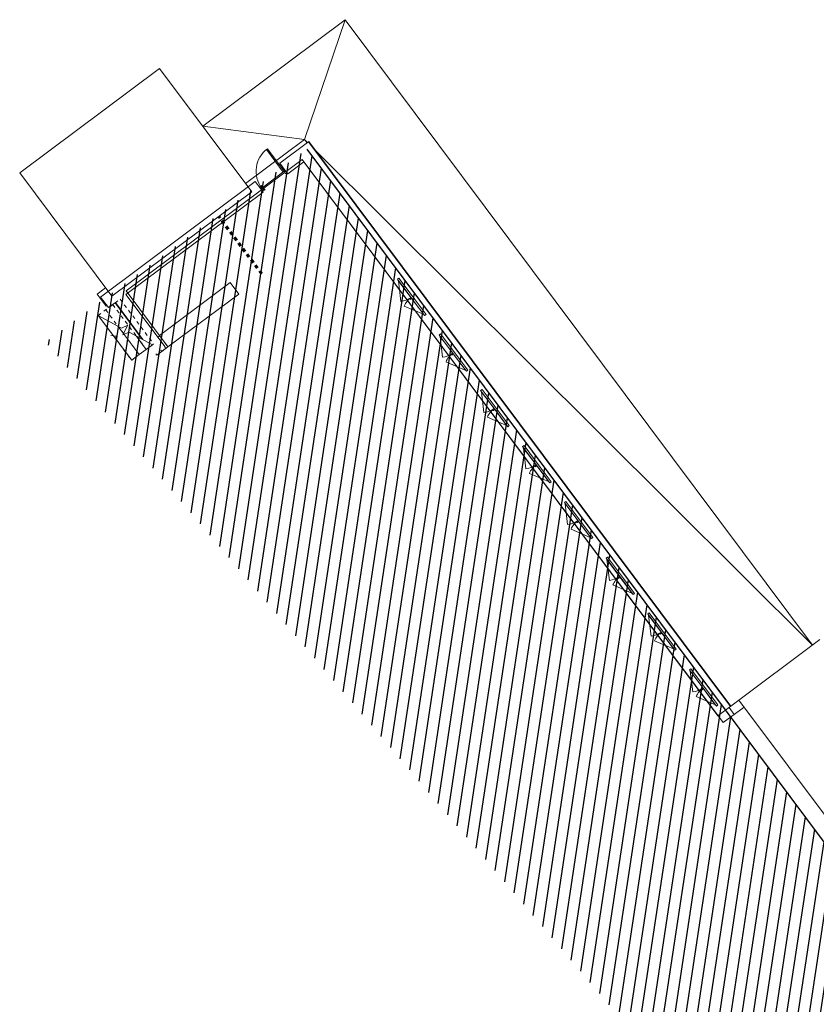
# Model space of a CAD drawing. Header units: metres. Extents: x 1575818 to 1575995, y 2263001 to 2263183.
# Tile 33 of 67: x 1575818 to 1575841, y 2263071 to 2263099. Entities that reach past the tile are written whole.
import ezdxf

# ---------------------------------------------------------------- set-up
doc = ezdxf.new("R2010")
doc.units = ezdxf.units.M
doc.linetypes.add('Tiret', pattern=[0.0025, 0.00125, -0.00125])
doc.layers.add('_REVIT', color=7, linetype='CONTINUOUS', true_color=0x0064c8)
for name, color, linetype, lineweight in [('CC43_A-AREA', 32, 'Tiret', 70), ('CC43_A-DETL-MBND', 5, 'CONTINUOUS', 9), ('CC43_A-DOOR', 31, 'CONTINUOUS', 13), ('CC43_A-FLOR', 192, 'CONTINUOUS', 13), ('CC43_A-GENM', 13, 'CONTINUOUS', 9), ('CC43_A-GLAZ', 151, 'CONTINUOUS', 13), ('CC43_A-WALL', 113, 'CONTINUOUS', 13), ('CC43_S-STRS', 31, 'CONTINUOUS', 9), ('CC43_S-STRS-ANNO', 31, 'CONTINUOUS', 9), ('CC43_S-STRS-MBND', 31, 'Tiret', 9)]:
    doc.layers.add(name, color=color, linetype=linetype, lineweight=lineweight)
doc.layers.add('D_BATI', color=1, linetype='CONTINUOUS')
doc.layers.add('H_BATI', color=30, linetype='CONTINUOUS')

# ---------------------------------------------------------------- blocks, each defined once
blk = doc.blocks.new('REVIT')
at = {"layer": 'CC43_A-DOOR'}
for points in [[(1575824.897, 2263094.559), (1575824.896, 2263094.56), (1575824.892, 2263094.557), (1575824.892, 2263094.552), (1575824.901, 2263094.54), (1575824.907, 2263094.545), (1575824.898, 2263094.557)], [(1575824.895, 2263094.547), (1575824.895, 2263094.547), (1575824.895, 2263094.547)], [(1575824.915, 2263094.55), (1575824.905, 2263094.562), (1575824.9, 2263094.563), (1575824.896, 2263094.56), (1575824.907, 2263094.545), (1575824.914, 2263094.55)], [(1575824.907, 2263094.545), (1575824.9, 2263094.539), (1575824.92, 2263094.512), (1575824.928, 2263094.517)], [(1575824.935, 2263094.523), (1575824.915, 2263094.55), (1575824.907, 2263094.545), (1575824.928, 2263094.517), (1575824.935, 2263094.523)], [(1575824.941, 2263094.525), (1575824.917, 2263094.507), (1575824.92, 2263094.503), (1575824.944, 2263094.521)], [(1575824.928, 2263094.517), (1575824.927, 2263094.514), (1575824.931, 2263094.517)], [(1575824.968, 2263094.489), (1575824.965, 2263094.493), (1575824.941, 2263094.475), (1575824.944, 2263094.471), (1575824.966, 2263094.487)], [(1575824.957, 2263094.478), (1575824.95, 2263094.472), (1575824.97, 2263094.445), (1575824.978, 2263094.451)], [(1575824.957, 2263094.479), (1575824.958, 2263094.481), (1575824.954, 2263094.478)], [(1575824.985, 2263094.456), (1575824.964, 2263094.484), (1575824.957, 2263094.478), (1575824.978, 2263094.451), (1575824.985, 2263094.456)], [(1575824.978, 2263094.451), (1575824.97, 2263094.445), (1575824.98, 2263094.434), (1575824.985, 2263094.433), (1575824.989, 2263094.436), (1575824.98, 2263094.448)], [(1575824.985, 2263094.456), (1575824.978, 2263094.451), (1575824.989, 2263094.436), (1575824.993, 2263094.439), (1575824.993, 2263094.443), (1575824.988, 2263094.452)], [(1575824.99, 2263094.449), (1575824.99, 2263094.449), (1575824.99, 2263094.449)]]:
    blk.add_hatch(color=253, dxfattribs=at).paths.add_polyline_path(points)
at = {"layer": 'CC43_A-GLAZ', "lineweight": 9}
for points in [[(1575829.156, 2263091.316), (1575829.148, 2263091.31), (1575829.16, 2263091.294), (1575829.168, 2263091.3)], [(1575829.168, 2263091.3), (1575829.174, 2263091.305), (1575829.162, 2263091.321), (1575829.156, 2263091.316)], [(1575829.192, 2263091.331), (1575829.186, 2263091.339), (1575829.163, 2263091.321), (1575829.174, 2263091.305), (1575829.198, 2263091.323), (1575829.194, 2263091.329)], [(1575829.201, 2263091.319), (1575829.205, 2263091.322), (1575829.187, 2263091.346), (1575829.183, 2263091.343)], [(1575830.352, 2263089.715), (1575830.344, 2263089.709), (1575830.356, 2263089.693), (1575830.364, 2263089.699)], [(1575830.364, 2263089.699), (1575830.371, 2263089.703), (1575830.359, 2263089.719), (1575830.352, 2263089.715)], [(1575830.385, 2263089.735), (1575830.383, 2263089.737), (1575830.359, 2263089.719), (1575830.371, 2263089.703), (1575830.395, 2263089.722), (1575830.386, 2263089.733)], [(1575830.398, 2263089.717), (1575830.402, 2263089.72), (1575830.384, 2263089.744), (1575830.38, 2263089.741)], [(1575831.54, 2263088.125), (1575831.532, 2263088.119), (1575831.544, 2263088.103), (1575831.552, 2263088.109)], [(1575831.552, 2263088.109), (1575831.558, 2263088.114), (1575831.546, 2263088.13), (1575831.54, 2263088.125)], [(1575831.572, 2263088.145), (1575831.57, 2263088.148), (1575831.547, 2263088.129), (1575831.558, 2263088.114), (1575831.582, 2263088.132), (1575831.573, 2263088.144)], [(1575831.585, 2263088.128), (1575831.589, 2263088.131), (1575831.571, 2263088.155), (1575831.567, 2263088.152)], [(1575832.745, 2263086.511), (1575832.737, 2263086.505), (1575832.749, 2263086.489), (1575832.757, 2263086.495)], [(1575832.757, 2263086.495), (1575832.764, 2263086.5), (1575832.752, 2263086.516), (1575832.745, 2263086.511)], [(1575832.778, 2263086.532), (1575832.776, 2263086.534), (1575832.752, 2263086.516), (1575832.764, 2263086.5), (1575832.788, 2263086.518), (1575832.779, 2263086.53)], [(1575832.791, 2263086.514), (1575832.795, 2263086.517), (1575832.777, 2263086.541), (1575832.773, 2263086.538)], [(1575833.942, 2263084.91), (1575833.934, 2263084.904), (1575833.946, 2263084.888), (1575833.954, 2263084.894)], [(1575833.954, 2263084.894), (1575833.96, 2263084.899), (1575833.948, 2263084.915), (1575833.942, 2263084.91)], [(1575833.974, 2263084.93), (1575833.972, 2263084.933), (1575833.949, 2263084.914), (1575833.96, 2263084.899), (1575833.984, 2263084.917), (1575833.975, 2263084.929)], [(1575833.987, 2263084.913), (1575833.991, 2263084.916), (1575833.973, 2263084.94), (1575833.969, 2263084.937)], [(1575835.139, 2263083.308), (1575835.131, 2263083.302), (1575835.143, 2263083.286), (1575835.151, 2263083.292)], [(1575835.151, 2263083.292), (1575835.157, 2263083.297), (1575835.145, 2263083.313), (1575835.139, 2263083.308)], [(1575835.171, 2263083.329), (1575835.169, 2263083.331), (1575835.145, 2263083.313), (1575835.157, 2263083.297), (1575835.181, 2263083.315), (1575835.172, 2263083.327)], [(1575835.184, 2263083.311), (1575835.188, 2263083.314), (1575835.17, 2263083.338), (1575835.166, 2263083.335)], [(1575836.335, 2263081.707), (1575836.327, 2263081.701), (1575836.339, 2263081.685), (1575836.347, 2263081.691)], [(1575836.347, 2263081.691), (1575836.353, 2263081.695), (1575836.341, 2263081.711), (1575836.335, 2263081.707)], [(1575836.367, 2263081.727), (1575836.366, 2263081.729), (1575836.342, 2263081.711), (1575836.353, 2263081.695), (1575836.377, 2263081.714), (1575836.369, 2263081.725)], [(1575836.38, 2263081.709), (1575836.384, 2263081.712), (1575836.367, 2263081.736), (1575836.363, 2263081.733)], [(1575837.532, 2263080.105), (1575837.524, 2263080.099), (1575837.536, 2263080.083), (1575837.544, 2263080.089)], [(1575837.544, 2263080.089), (1575837.55, 2263080.094), (1575837.538, 2263080.11), (1575837.532, 2263080.105)], [(1575837.564, 2263080.125), (1575837.562, 2263080.128), (1575837.538, 2263080.109), (1575837.55, 2263080.094), (1575837.574, 2263080.112), (1575837.565, 2263080.124)], [(1575837.577, 2263080.108), (1575837.581, 2263080.111), (1575837.563, 2263080.135), (1575837.559, 2263080.132)]]:
    blk.add_hatch(color=253, dxfattribs=at).paths.add_polyline_path(points)
at = {"layer": 'CC43_A-AREA', "color": 253}
blk.add_line((1575824.902, 2263092.027), (1575823.678, 2263093.666), dxfattribs=at)
at = {"layer": 'CC43_A-DETL-MBND', "color": 253}
for p, q in [((1575824.437, 2263094.624), (1575826.131, 2263095.889)), ((1575826.205, 2263095.791), (1575826.131, 2263095.889)), ((1575820.181, 2263091.444), (1575820.422, 2263091.625)), ((1575820.181, 2263091.444), (1575820.438, 2263091.1)), ((1575820.46, 2263091.116), (1575820.438, 2263091.1)), ((1575821.918, 2263090.209), (1575821.972, 2263090.249)), ((1575821.891, 2263089.69), (1575822.211, 2263089.929)), ((1575822.211, 2263089.929), (1575822.035, 2263089.797)), ((1575822.119, 2263089.923), (1575822.149, 2263089.883)), ((1575821.891, 2263089.69), (1575821.861, 2263089.73)), ((1575822.035, 2263089.797), (1575822.005, 2263089.838)), ((1575838.315, 2263079.581), (1575838.464, 2263079.381)), ((1575838.464, 2263079.382), (1575838.146, 2263079.145))]:
    blk.add_line(p, q, dxfattribs=at)
at = {"layer": 'CC43_A-DOOR', "color": 253, "lineweight": 9}
for p, q in [((1575825.521, 2263094.951), (1575825.036, 2263095.6)), ((1575825.549, 2263094.972), (1575825.064, 2263095.621)), ((1575825.549, 2263094.972), (1575825.577, 2263094.993)), ((1575825.57, 2263094.944), (1575825.549, 2263094.972)), ((1575825.577, 2263094.993), (1575825.623, 2263094.931)), ((1575825.562, 2263094.938), (1575825.57, 2263094.944)), ((1575825.587, 2263094.904), (1575825.562, 2263094.938)), ((1575825.623, 2263094.931), (1575825.587, 2263094.904)), ((1575824.872, 2263094.467), (1575824.9, 2263094.488)), ((1575824.919, 2263094.404), (1575824.872, 2263094.467)), ((1575824.9, 2263094.488), (1575824.921, 2263094.46)), ((1575824.955, 2263094.431), (1575824.919, 2263094.404)), ((1575824.921, 2263094.46), (1575824.929, 2263094.466)), ((1575824.929, 2263094.466), (1575824.955, 2263094.431))]:
    blk.add_line(p, q, dxfattribs=at)
at = {"layer": 'CC43_A-DOOR', "color": 253}
for p, q in [((1575824.9, 2263094.488), (1575825.549, 2263094.972)), ((1575825.549, 2263094.972), (1575825.57, 2263094.944)), ((1575825.57, 2263094.944), (1575824.921, 2263094.46)), ((1575824.921, 2263094.46), (1575824.9, 2263094.488))]:
    blk.add_line(p, q, dxfattribs=at)
blk.add_ellipse((1575825.549, 2263094.972), major_axis=(0.573, 0.573), ratio=1, start_param=1.427039, end_param=2.997835, dxfattribs=at)
at = {"layer": 'CC43_A-FLOR', "color": 253}
for p, q in [((1575823.207, 2263096.269), (1575827.298, 2263099.326)), ((1575826.126, 2263095.886), (1575827.298, 2263099.326)), ((1575827.298, 2263099.326), (1575840.712, 2263081.372)), ((1575821.969, 2263097.926), (1575817.955, 2263094.927)), ((1575824.614, 2263094.386), (1575821.969, 2263097.926)), ((1575826.126, 2263095.886), (1575823.207, 2263096.269)), ((1575826.215, 2263095.798), (1575826.154, 2263095.859)), ((1575840.712, 2263081.372), (1575826.443, 2263095.571)), ((1575826.066, 2263095.315), (1575825.598, 2263094.965)), ((1575838.147, 2263079.144), (1575826.066, 2263095.315)), ((1575817.955, 2263094.927), (1575820.6, 2263091.387)), ((1575824.893, 2263094.439), (1575821.01, 2263091.538)), ((1575820.6, 2263091.387), (1575824.614, 2263094.386)), ((1575821.01, 2263091.538), (1575822.214, 2263089.925)), ((1575821.471, 2263090.155), (1575820.692, 2263091.198)), ((1575838.362, 2263079.617), (1575840.923, 2263081.529)), ((1575848.291, 2263066.814), (1575838.596, 2263079.791)), ((1575838.746, 2263079.591), (1575838.147, 2263079.144))]:
    blk.add_line(p, q, dxfattribs=at)
at = {"layer": 'CC43_A-GENM', "color": 253}
for p, q in [((1575824.893, 2263094.548), (1575824.893, 2263094.548)), ((1575824.893, 2263094.548), (1575824.893, 2263094.547)), ((1575824.893, 2263094.547), (1575824.893, 2263094.547)), ((1575824.893, 2263094.547), (1575824.894, 2263094.547)), ((1575824.894, 2263094.547), (1575824.894, 2263094.547)), ((1575824.894, 2263094.547), (1575824.894, 2263094.547)), ((1575824.894, 2263094.547), (1575824.894, 2263094.547)), ((1575824.894, 2263094.547), (1575824.894, 2263094.547)), ((1575824.894, 2263094.547), (1575824.894, 2263094.547)), ((1575824.894, 2263094.547), (1575824.894, 2263094.547)), ((1575824.894, 2263094.547), (1575824.894, 2263094.547)), ((1575824.894, 2263094.547), (1575824.894, 2263094.547)), ((1575824.894, 2263094.547), (1575824.894, 2263094.546)), ((1575824.894, 2263094.546), (1575824.894, 2263094.546)), ((1575824.894, 2263094.546), (1575824.895, 2263094.546)), ((1575824.895, 2263094.546), (1575824.895, 2263094.546)), ((1575824.895, 2263094.546), (1575824.895, 2263094.546)), ((1575824.895, 2263094.546), (1575824.895, 2263094.545)), ((1575824.895, 2263094.545), (1575824.895, 2263094.545)), ((1575824.895, 2263094.545), (1575824.895, 2263094.545)), ((1575824.895, 2263094.545), (1575824.896, 2263094.545)), ((1575824.896, 2263094.545), (1575824.896, 2263094.544)), ((1575824.896, 2263094.544), (1575824.896, 2263094.544)), ((1575824.896, 2263094.544), (1575824.896, 2263094.544)), ((1575824.896, 2263094.544), (1575824.896, 2263094.544)), ((1575824.896, 2263094.544), (1575824.897, 2263094.543)), ((1575824.897, 2263094.543), (1575824.897, 2263094.543)), ((1575824.897, 2263094.543), (1575824.897, 2263094.543)), ((1575824.897, 2263094.543), (1575824.897, 2263094.542)), ((1575824.897, 2263094.542), (1575824.897, 2263094.542)), ((1575824.897, 2263094.542), (1575824.898, 2263094.542)), ((1575824.898, 2263094.542), (1575824.898, 2263094.541)), ((1575824.898, 2263094.541), (1575824.898, 2263094.541)), ((1575824.898, 2263094.541), (1575824.898, 2263094.541)), ((1575824.898, 2263094.541), (1575824.899, 2263094.541)), ((1575824.899, 2263094.541), (1575824.899, 2263094.54)), ((1575824.899, 2263094.54), (1575824.899, 2263094.54)), ((1575824.899, 2263094.54), (1575824.899, 2263094.539)), ((1575824.899, 2263094.539), (1575824.9, 2263094.539)), ((1575824.9, 2263094.539), (1575824.92, 2263094.512)), ((1575824.9, 2263094.539), (1575824.9, 2263094.539)), ((1575824.909, 2263094.558), (1575824.909, 2263094.559)), ((1575824.909, 2263094.559), (1575824.909, 2263094.559)), ((1575824.909, 2263094.559), (1575824.909, 2263094.559)), ((1575824.909, 2263094.559), (1575824.909, 2263094.559)), ((1575824.909, 2263094.559), (1575824.909, 2263094.559)), ((1575824.909, 2263094.559), (1575824.909, 2263094.559)), ((1575824.909, 2263094.559), (1575824.909, 2263094.559)), ((1575824.909, 2263094.559), (1575824.909, 2263094.559)), ((1575824.91, 2263094.558), (1575824.909, 2263094.558)), ((1575824.909, 2263094.558), (1575824.909, 2263094.558)), ((1575824.909, 2263094.558), (1575824.909, 2263094.558)), ((1575824.909, 2263094.558), (1575824.909, 2263094.558)), ((1575824.909, 2263094.558), (1575824.909, 2263094.558)), ((1575824.91, 2263094.557), (1575824.91, 2263094.558)), ((1575824.91, 2263094.558), (1575824.91, 2263094.558)), ((1575824.91, 2263094.556), (1575824.91, 2263094.557)), ((1575824.91, 2263094.557), (1575824.91, 2263094.557)), ((1575824.91, 2263094.557), (1575824.91, 2263094.557)), ((1575824.91, 2263094.557), (1575824.91, 2263094.557)), ((1575824.911, 2263094.556), (1575824.91, 2263094.556)), ((1575824.911, 2263094.555), (1575824.911, 2263094.556)), ((1575824.911, 2263094.556), (1575824.911, 2263094.556)), ((1575824.911, 2263094.556), (1575824.911, 2263094.556)), ((1575824.912, 2263094.555), (1575824.911, 2263094.555)), ((1575824.911, 2263094.555), (1575824.911, 2263094.555)), ((1575824.912, 2263094.554), (1575824.912, 2263094.555)), ((1575824.912, 2263094.555), (1575824.912, 2263094.555)), ((1575824.913, 2263094.554), (1575824.912, 2263094.554)), ((1575824.912, 2263094.554), (1575824.912, 2263094.554)), ((1575824.913, 2263094.553), (1575824.913, 2263094.554)), ((1575824.913, 2263094.552), (1575824.913, 2263094.553)), ((1575824.913, 2263094.553), (1575824.913, 2263094.553)), ((1575824.913, 2263094.553), (1575824.913, 2263094.553)), ((1575824.914, 2263094.552), (1575824.913, 2263094.552)), ((1575824.914, 2263094.551), (1575824.914, 2263094.552)), ((1575824.914, 2263094.552), (1575824.914, 2263094.552)), ((1575824.915, 2263094.551), (1575824.914, 2263094.551)), ((1575824.914, 2263094.551), (1575824.914, 2263094.551)), ((1575824.915, 2263094.55), (1575824.915, 2263094.551)), ((1575824.935, 2263094.523), (1575824.915, 2263094.55)), ((1575824.92, 2263094.503), (1575824.917, 2263094.507)), ((1575824.92, 2263094.512), (1575824.928, 2263094.517)), ((1575824.928, 2263094.517), (1575824.935, 2263094.523)), ((1575824.941, 2263094.525), (1575824.944, 2263094.521)), ((1575824.944, 2263094.471), (1575824.941, 2263094.475)), ((1575824.957, 2263094.478), (1575824.95, 2263094.472)), ((1575824.95, 2263094.472), (1575824.97, 2263094.445)), ((1575824.965, 2263094.484), (1575824.957, 2263094.478)), ((1575824.965, 2263094.493), (1575824.968, 2263094.489)), ((1575824.985, 2263094.456), (1575824.965, 2263094.484)), ((1575824.97, 2263094.445), (1575824.97, 2263094.445)), ((1575824.97, 2263094.445), (1575824.97, 2263094.444)), ((1575824.97, 2263094.444), (1575824.971, 2263094.444)), ((1575824.971, 2263094.444), (1575824.971, 2263094.444)), ((1575824.971, 2263094.444), (1575824.971, 2263094.443)), ((1575824.971, 2263094.443), (1575824.971, 2263094.443)), ((1575824.971, 2263094.443), (1575824.972, 2263094.443)), ((1575824.972, 2263094.443), (1575824.972, 2263094.442)), ((1575824.972, 2263094.442), (1575824.972, 2263094.442)), ((1575824.972, 2263094.442), (1575824.972, 2263094.442)), ((1575824.972, 2263094.442), (1575824.973, 2263094.441)), ((1575824.973, 2263094.441), (1575824.973, 2263094.441)), ((1575824.973, 2263094.441), (1575824.973, 2263094.441)), ((1575824.973, 2263094.441), (1575824.973, 2263094.441)), ((1575824.973, 2263094.441), (1575824.974, 2263094.44)), ((1575824.974, 2263094.44), (1575824.974, 2263094.44)), ((1575824.974, 2263094.44), (1575824.974, 2263094.44)), ((1575824.974, 2263094.44), (1575824.974, 2263094.439)), ((1575824.974, 2263094.439), (1575824.974, 2263094.439)), ((1575824.974, 2263094.439), (1575824.975, 2263094.439)), ((1575824.975, 2263094.439), (1575824.975, 2263094.439)), ((1575824.975, 2263094.439), (1575824.975, 2263094.439)), ((1575824.975, 2263094.439), (1575824.975, 2263094.438)), ((1575824.975, 2263094.438), (1575824.975, 2263094.438)), ((1575824.975, 2263094.438), (1575824.975, 2263094.438)), ((1575824.975, 2263094.438), (1575824.975, 2263094.438)), ((1575824.975, 2263094.438), (1575824.976, 2263094.438)), ((1575824.976, 2263094.438), (1575824.976, 2263094.437)), ((1575824.976, 2263094.437), (1575824.976, 2263094.437)), ((1575824.976, 2263094.437), (1575824.976, 2263094.437)), ((1575824.976, 2263094.437), (1575824.976, 2263094.437)), ((1575824.976, 2263094.437), (1575824.976, 2263094.437)), ((1575824.976, 2263094.437), (1575824.976, 2263094.437)), ((1575824.976, 2263094.437), (1575824.976, 2263094.437)), ((1575824.976, 2263094.437), (1575824.976, 2263094.437)), ((1575824.976, 2263094.437), (1575824.976, 2263094.437)), ((1575824.976, 2263094.437), (1575824.976, 2263094.437)), ((1575824.976, 2263094.437), (1575824.976, 2263094.437)), ((1575824.976, 2263094.437), (1575824.976, 2263094.437)), ((1575824.986, 2263094.456), (1575824.985, 2263094.456)), ((1575824.985, 2263094.456), (1575824.985, 2263094.456)), ((1575824.986, 2263094.455), (1575824.986, 2263094.456)), ((1575824.986, 2263094.456), (1575824.986, 2263094.456)), ((1575824.987, 2263094.455), (1575824.986, 2263094.455)), ((1575824.986, 2263094.455), (1575824.986, 2263094.455)), ((1575824.987, 2263094.454), (1575824.987, 2263094.455)), ((1575824.987, 2263094.453), (1575824.987, 2263094.454)), ((1575824.987, 2263094.454), (1575824.987, 2263094.454)), ((1575824.987, 2263094.454), (1575824.987, 2263094.454)), ((1575824.988, 2263094.453), (1575824.987, 2263094.453)), ((1575824.988, 2263094.452), (1575824.988, 2263094.453)), ((1575824.988, 2263094.453), (1575824.988, 2263094.453)), ((1575824.989, 2263094.452), (1575824.988, 2263094.452)), ((1575824.988, 2263094.452), (1575824.988, 2263094.452)), ((1575824.989, 2263094.451), (1575824.989, 2263094.452)), ((1575824.989, 2263094.452), (1575824.989, 2263094.452)), ((1575824.99, 2263094.451), (1575824.989, 2263094.451)), ((1575824.989, 2263094.451), (1575824.989, 2263094.451)), ((1575824.989, 2263094.451), (1575824.989, 2263094.451)), ((1575824.99, 2263094.45), (1575824.99, 2263094.451)), ((1575824.99, 2263094.449), (1575824.99, 2263094.45)), ((1575824.99, 2263094.45), (1575824.99, 2263094.45)), ((1575824.99, 2263094.45), (1575824.99, 2263094.45)), ((1575824.99, 2263094.45), (1575824.99, 2263094.45)), ((1575824.991, 2263094.449), (1575824.99, 2263094.449)), ((1575824.991, 2263094.448), (1575824.991, 2263094.449)), ((1575824.991, 2263094.449), (1575824.991, 2263094.449)), ((1575824.991, 2263094.449), (1575824.991, 2263094.449)), ((1575824.991, 2263094.449), (1575824.991, 2263094.449)), ((1575824.991, 2263094.449), (1575824.991, 2263094.449)), ((1575824.991, 2263094.449), (1575824.991, 2263094.449)), ((1575824.992, 2263094.448), (1575824.991, 2263094.448)), ((1575824.991, 2263094.448), (1575824.991, 2263094.448)), ((1575824.991, 2263094.448), (1575824.991, 2263094.448)), ((1575824.991, 2263094.448), (1575824.991, 2263094.448)), ((1575824.991, 2263094.448), (1575824.991, 2263094.448)), ((1575824.991, 2263094.448), (1575824.991, 2263094.448)), ((1575824.992, 2263094.448), (1575824.992, 2263094.448)), ((1575824.992, 2263094.448), (1575824.992, 2263094.448))]:
    blk.add_line(p, q, dxfattribs=at)
for centre, major_axis, start_param, end_param in [((1575824.901, 2263094.553), (0.00671, 0.00671), 6.139428, 9.28102), ((1575824.984, 2263094.442), (-0.00671, 0.00671), 1.427039, 4.568631)]:
    blk.add_ellipse(centre, major_axis=major_axis, ratio=1, start_param=start_param, end_param=end_param, dxfattribs=at)
for points, knots in [([(1575824.917, 2263094.51), (1575824.917, 2263094.509), (1575824.917, 2263094.509), (1575824.917, 2263094.508), (1575824.917, 2263094.508), (1575824.917, 2263094.507), (1575824.917, 2263094.507)], [-1, -1, -1, -1, -0.785714, -0.571429, -0.285714, 0, 0, 0, 0]), ([(1575824.917, 2263094.51), (1575824.917, 2263094.509), (1575824.917, 2263094.509), (1575824.917, 2263094.509), (1575824.917, 2263094.508), (1575824.917, 2263094.507), (1575824.917, 2263094.507), (1575824.917, 2263094.507)], [0, 0, 0, 0, 0.142857, 0.285714, 0.571429, 0.785714, 1, 1, 1, 1]), ([(1575824.941, 2263094.525), (1575824.941, 2263094.525), (1575824.941, 2263094.525), (1575824.94, 2263094.525), (1575824.939, 2263094.526), (1575824.939, 2263094.526), (1575824.939, 2263094.525), (1575824.938, 2263094.525), (1575824.938, 2263094.525)], [-1, -1, -1, -1, -0.857143, -0.571429, -0.428571, -0.285714, -0.142857, 0, 0, 0, 0]), ([(1575824.938, 2263094.525), (1575824.938, 2263094.525), (1575824.939, 2263094.525), (1575824.94, 2263094.526), (1575824.94, 2263094.525), (1575824.941, 2263094.525), (1575824.941, 2263094.525)], [-1, -1, -1, -1, -0.785714, -0.571429, -0.285714, 0, 0, 0, 0]), ([(1575824.944, 2263094.471), (1575824.944, 2263094.471), (1575824.944, 2263094.47), (1575824.945, 2263094.47), (1575824.945, 2263094.47), (1575824.946, 2263094.47), (1575824.946, 2263094.47), (1575824.947, 2263094.47), (1575824.947, 2263094.47)], [-1, -1, -1, -1, -0.857143, -0.571429, -0.428571, -0.285714, -0.142857, 0, 0, 0, 0]), ([(1575824.947, 2263094.47), (1575824.947, 2263094.47), (1575824.946, 2263094.47), (1575824.945, 2263094.47), (1575824.945, 2263094.47), (1575824.944, 2263094.471), (1575824.944, 2263094.471)], [-1, -1, -1, -1, -0.785714, -0.571429, -0.285714, 0, 0, 0, 0]), ([(1575824.968, 2263094.486), (1575824.968, 2263094.486), (1575824.968, 2263094.486), (1575824.968, 2263094.487), (1575824.968, 2263094.488), (1575824.968, 2263094.488), (1575824.968, 2263094.489)], [-1, -1, -1, -1, -0.785714, -0.571429, -0.285714, 0, 0, 0, 0]), ([(1575824.968, 2263094.486), (1575824.968, 2263094.486), (1575824.968, 2263094.486), (1575824.968, 2263094.487), (1575824.968, 2263094.487), (1575824.968, 2263094.488), (1575824.968, 2263094.489), (1575824.968, 2263094.489)], [0, 0, 0, 0, 0.142857, 0.285714, 0.571429, 0.785714, 1, 1, 1, 1])]:
    blk.add_open_spline(points, degree=3, knots=knots, dxfattribs=at)
at = {"layer": 'CC43_A-GLAZ', "color": 253, "lineweight": 9}
for p, q in [((1575828.799, 2263091.873), (1575828.839, 2263091.903)), ((1575829.26, 2263091.257), (1575828.799, 2263091.873)), ((1575828.839, 2263091.903), (1575829.3, 2263091.287)), ((1575828.819, 2263091.838), (1575828.823, 2263091.841)), ((1575829.184, 2263091.35), (1575828.819, 2263091.838)), ((1575829.188, 2263091.353), (1575829.184, 2263091.35)), ((1575829.184, 2263091.35), (1575829.188, 2263091.353)), ((1575829.549, 2263090.861), (1575829.184, 2263091.35)), ((1575829.577, 2263090.832), (1575829.26, 2263091.257)), ((1575829.3, 2263091.287), (1575829.617, 2263090.862)), ((1575829.553, 2263090.864), (1575829.549, 2263090.861)), ((1575829.617, 2263090.862), (1575829.577, 2263090.832)), ((1575829.996, 2263090.272), (1575830.036, 2263090.302)), ((1575830.457, 2263089.655), (1575829.996, 2263090.272)), ((1575830.016, 2263090.237), (1575830.02, 2263090.24)), ((1575830.381, 2263089.748), (1575830.016, 2263090.237)), ((1575830.036, 2263090.302), (1575830.497, 2263089.685)), ((1575830.385, 2263089.751), (1575830.381, 2263089.748)), ((1575830.381, 2263089.748), (1575830.385, 2263089.751)), ((1575830.746, 2263089.26), (1575830.381, 2263089.748)), ((1575830.774, 2263089.231), (1575830.457, 2263089.655)), ((1575830.497, 2263089.685), (1575830.814, 2263089.261)), ((1575830.75, 2263089.263), (1575830.746, 2263089.26)), ((1575830.814, 2263089.261), (1575830.774, 2263089.231)), ((1575831.184, 2263088.682), (1575831.224, 2263088.712)), ((1575831.644, 2263088.066), (1575831.184, 2263088.682)), ((1575831.203, 2263088.647), (1575831.207, 2263088.65)), ((1575831.568, 2263088.159), (1575831.203, 2263088.647)), ((1575831.224, 2263088.712), (1575831.684, 2263088.096)), ((1575831.572, 2263088.162), (1575831.568, 2263088.159)), ((1575831.568, 2263088.159), (1575831.572, 2263088.162)), ((1575831.933, 2263087.67), (1575831.568, 2263088.159)), ((1575831.961, 2263087.641), (1575831.644, 2263088.066)), ((1575831.684, 2263088.096), (1575832.001, 2263087.671)), ((1575831.937, 2263087.673), (1575831.933, 2263087.67)), ((1575832.001, 2263087.671), (1575831.961, 2263087.641)), ((1575832.389, 2263087.069), (1575832.429, 2263087.099)), ((1575832.85, 2263086.452), (1575832.389, 2263087.069)), ((1575832.429, 2263087.099), (1575832.89, 2263086.482)), ((1575832.409, 2263087.034), (1575832.413, 2263087.037)), ((1575832.774, 2263086.545), (1575832.409, 2263087.034)), ((1575832.778, 2263086.548), (1575832.774, 2263086.545)), ((1575832.774, 2263086.545), (1575832.778, 2263086.548)), ((1575833.139, 2263086.057), (1575832.774, 2263086.545)), ((1575833.167, 2263086.028), (1575832.85, 2263086.452)), ((1575832.89, 2263086.482), (1575833.207, 2263086.058)), ((1575833.143, 2263086.06), (1575833.139, 2263086.057)), ((1575833.207, 2263086.058), (1575833.167, 2263086.028)), ((1575833.586, 2263085.467), (1575833.626, 2263085.497)), ((1575834.046, 2263084.85), (1575833.586, 2263085.467)), ((1575833.606, 2263085.432), (1575833.61, 2263085.435)), ((1575833.97, 2263084.944), (1575833.606, 2263085.432)), ((1575833.626, 2263085.497), (1575834.086, 2263084.88)), ((1575833.974, 2263084.947), (1575833.97, 2263084.944)), ((1575833.97, 2263084.944), (1575833.974, 2263084.947)), ((1575834.335, 2263084.455), (1575833.97, 2263084.944)), ((1575834.363, 2263084.426), (1575834.046, 2263084.85)), ((1575834.086, 2263084.88), (1575834.403, 2263084.456)), ((1575834.339, 2263084.458), (1575834.335, 2263084.455)), ((1575834.403, 2263084.456), (1575834.363, 2263084.426)), ((1575834.782, 2263083.866), (1575834.822, 2263083.895)), ((1575835.243, 2263083.249), (1575834.782, 2263083.866)), ((1575834.802, 2263083.83), (1575834.806, 2263083.833)), ((1575835.167, 2263083.342), (1575834.802, 2263083.83)), ((1575834.822, 2263083.895), (1575835.283, 2263083.279)), ((1575835.171, 2263083.345), (1575835.167, 2263083.342)), ((1575835.167, 2263083.342), (1575835.171, 2263083.345)), ((1575835.532, 2263082.854), (1575835.167, 2263083.342)), ((1575835.56, 2263082.824), (1575835.243, 2263083.249)), ((1575835.283, 2263083.279), (1575835.6, 2263082.854)), ((1575835.536, 2263082.857), (1575835.532, 2263082.854)), ((1575835.6, 2263082.854), (1575835.56, 2263082.824)), ((1575835.979, 2263082.264), (1575836.019, 2263082.294)), ((1575836.439, 2263081.647), (1575835.979, 2263082.264)), ((1575836.019, 2263082.294), (1575836.479, 2263081.677)), ((1575835.999, 2263082.229), (1575836.003, 2263082.232)), ((1575836.364, 2263081.74), (1575835.999, 2263082.229)), ((1575836.368, 2263081.743), (1575836.364, 2263081.74)), ((1575836.364, 2263081.74), (1575836.368, 2263081.743)), ((1575836.728, 2263081.252), (1575836.364, 2263081.74)), ((1575836.756, 2263081.223), (1575836.439, 2263081.647)), ((1575836.479, 2263081.677), (1575836.796, 2263081.253)), ((1575836.732, 2263081.255), (1575836.728, 2263081.252)), ((1575836.796, 2263081.253), (1575836.756, 2263081.223)), ((1575837.175, 2263080.662), (1575837.215, 2263080.692)), ((1575837.636, 2263080.046), (1575837.175, 2263080.662)), ((1575837.195, 2263080.627), (1575837.199, 2263080.63)), ((1575837.56, 2263080.139), (1575837.195, 2263080.627)), ((1575837.215, 2263080.692), (1575837.676, 2263080.076)), ((1575837.564, 2263080.142), (1575837.56, 2263080.139)), ((1575837.56, 2263080.139), (1575837.564, 2263080.142)), ((1575837.925, 2263079.65), (1575837.56, 2263080.139)), ((1575837.953, 2263079.621), (1575837.636, 2263080.046)), ((1575837.676, 2263080.076), (1575837.993, 2263079.651)), ((1575837.929, 2263079.653), (1575837.925, 2263079.65)), ((1575837.993, 2263079.651), (1575837.953, 2263079.621))]:
    blk.add_line(p, q, dxfattribs=at)
at = {"layer": 'CC43_A-GLAZ', "color": 253}
for p, q in [((1575828.825, 2263091.832), (1575828.895, 2263091.236)), ((1575829.156, 2263091.316), (1575829.148, 2263091.31)), ((1575829.148, 2263091.31), (1575829.16, 2263091.294)), ((1575829.156, 2263091.316), (1575829.162, 2263091.321)), ((1575829.156, 2263091.316), (1575829.168, 2263091.3)), ((1575829.16, 2263091.294), (1575829.168, 2263091.3)), ((1575829.186, 2263091.339), (1575829.162, 2263091.321)), ((1575829.174, 2263091.305), (1575829.162, 2263091.321)), ((1575829.174, 2263091.305), (1575829.168, 2263091.3)), ((1575829.174, 2263091.305), (1575829.198, 2263091.323)), ((1575829.187, 2263091.346), (1575829.183, 2263091.343)), ((1575829.201, 2263091.319), (1575829.183, 2263091.343)), ((1575829.201, 2263091.319), (1575829.205, 2263091.322)), ((1575829.544, 2263090.868), (1575828.993, 2263091.105)), ((1575830.021, 2263090.23), (1575830.092, 2263089.634)), ((1575830.352, 2263089.715), (1575830.344, 2263089.709)), ((1575830.344, 2263089.709), (1575830.356, 2263089.693)), ((1575830.352, 2263089.715), (1575830.359, 2263089.719)), ((1575830.352, 2263089.715), (1575830.364, 2263089.699)), ((1575830.356, 2263089.693), (1575830.364, 2263089.699)), ((1575830.383, 2263089.737), (1575830.359, 2263089.719)), ((1575830.371, 2263089.703), (1575830.359, 2263089.719)), ((1575830.371, 2263089.703), (1575830.364, 2263089.699)), ((1575830.371, 2263089.703), (1575830.395, 2263089.721)), ((1575830.384, 2263089.744), (1575830.38, 2263089.741)), ((1575830.398, 2263089.717), (1575830.38, 2263089.741)), ((1575830.398, 2263089.717), (1575830.402, 2263089.72)), ((1575830.741, 2263089.267), (1575830.189, 2263089.503)), ((1575831.209, 2263088.64), (1575831.279, 2263088.045)), ((1575831.928, 2263087.677), (1575831.377, 2263087.914)), ((1575831.54, 2263088.125), (1575831.532, 2263088.119)), ((1575831.532, 2263088.119), (1575831.544, 2263088.103)), ((1575831.54, 2263088.125), (1575831.546, 2263088.13)), ((1575831.54, 2263088.125), (1575831.552, 2263088.109)), ((1575831.544, 2263088.103), (1575831.552, 2263088.109)), ((1575831.57, 2263088.148), (1575831.546, 2263088.13)), ((1575831.558, 2263088.114), (1575831.546, 2263088.13)), ((1575831.558, 2263088.114), (1575831.552, 2263088.109)), ((1575831.558, 2263088.114), (1575831.582, 2263088.132)), ((1575831.571, 2263088.155), (1575831.567, 2263088.152)), ((1575831.585, 2263088.128), (1575831.567, 2263088.152)), ((1575831.585, 2263088.128), (1575831.589, 2263088.131)), ((1575832.414, 2263087.027), (1575832.485, 2263086.431)), ((1575832.745, 2263086.511), (1575832.737, 2263086.505)), ((1575832.737, 2263086.505), (1575832.749, 2263086.489)), ((1575832.745, 2263086.511), (1575832.752, 2263086.516)), ((1575832.745, 2263086.511), (1575832.757, 2263086.495)), ((1575832.749, 2263086.489), (1575832.757, 2263086.495)), ((1575832.776, 2263086.534), (1575832.752, 2263086.516)), ((1575832.764, 2263086.5), (1575832.752, 2263086.516)), ((1575832.764, 2263086.5), (1575832.757, 2263086.495)), ((1575832.764, 2263086.5), (1575832.788, 2263086.518)), ((1575832.777, 2263086.541), (1575832.773, 2263086.538)), ((1575832.791, 2263086.514), (1575832.773, 2263086.538)), ((1575832.791, 2263086.514), (1575832.795, 2263086.517)), ((1575833.134, 2263086.064), (1575832.583, 2263086.3)), ((1575833.611, 2263085.425), (1575833.681, 2263084.83)), ((1575833.942, 2263084.91), (1575833.934, 2263084.904)), ((1575833.934, 2263084.904), (1575833.946, 2263084.888)), ((1575833.942, 2263084.91), (1575833.948, 2263084.915)), ((1575833.942, 2263084.91), (1575833.954, 2263084.894)), ((1575833.946, 2263084.888), (1575833.954, 2263084.894)), ((1575833.972, 2263084.933), (1575833.948, 2263084.915)), ((1575833.96, 2263084.899), (1575833.948, 2263084.915)), ((1575833.96, 2263084.899), (1575833.954, 2263084.894)), ((1575833.96, 2263084.899), (1575833.984, 2263084.917)), ((1575833.973, 2263084.94), (1575833.969, 2263084.937)), ((1575833.987, 2263084.913), (1575833.969, 2263084.937)), ((1575833.987, 2263084.913), (1575833.991, 2263084.916)), ((1575834.33, 2263084.462), (1575833.779, 2263084.699)), ((1575834.807, 2263083.824), (1575834.878, 2263083.228)), ((1575835.527, 2263082.86), (1575834.976, 2263083.097)), ((1575835.139, 2263083.308), (1575835.131, 2263083.302)), ((1575835.131, 2263083.302), (1575835.143, 2263083.286)), ((1575835.139, 2263083.308), (1575835.145, 2263083.313)), ((1575835.139, 2263083.308), (1575835.151, 2263083.292)), ((1575835.143, 2263083.286), (1575835.151, 2263083.292)), ((1575835.169, 2263083.331), (1575835.145, 2263083.313)), ((1575835.157, 2263083.297), (1575835.145, 2263083.313)), ((1575835.157, 2263083.297), (1575835.151, 2263083.292)), ((1575835.157, 2263083.297), (1575835.181, 2263083.315)), ((1575835.17, 2263083.338), (1575835.166, 2263083.335)), ((1575835.184, 2263083.311), (1575835.166, 2263083.335)), ((1575835.184, 2263083.311), (1575835.188, 2263083.314)), ((1575836.004, 2263082.222), (1575836.074, 2263081.626)), ((1575836.335, 2263081.707), (1575836.327, 2263081.701)), ((1575836.327, 2263081.701), (1575836.339, 2263081.685)), ((1575836.335, 2263081.707), (1575836.341, 2263081.711)), ((1575836.335, 2263081.707), (1575836.347, 2263081.691)), ((1575836.339, 2263081.685), (1575836.347, 2263081.691)), ((1575836.366, 2263081.729), (1575836.341, 2263081.711)), ((1575836.353, 2263081.695), (1575836.341, 2263081.711)), ((1575836.353, 2263081.695), (1575836.347, 2263081.691)), ((1575836.353, 2263081.695), (1575836.377, 2263081.713)), ((1575836.367, 2263081.736), (1575836.363, 2263081.733)), ((1575836.38, 2263081.709), (1575836.363, 2263081.733)), ((1575836.38, 2263081.709), (1575836.384, 2263081.712)), ((1575836.723, 2263081.259), (1575836.172, 2263081.495)), ((1575837.2, 2263080.62), (1575837.271, 2263080.025)), ((1575837.532, 2263080.105), (1575837.524, 2263080.099)), ((1575837.524, 2263080.099), (1575837.536, 2263080.083)), ((1575837.532, 2263080.105), (1575837.538, 2263080.11)), ((1575837.532, 2263080.105), (1575837.544, 2263080.089)), ((1575837.536, 2263080.083), (1575837.544, 2263080.089)), ((1575837.562, 2263080.128), (1575837.538, 2263080.11)), ((1575837.55, 2263080.094), (1575837.538, 2263080.11)), ((1575837.55, 2263080.094), (1575837.544, 2263080.089)), ((1575837.55, 2263080.094), (1575837.574, 2263080.112)), ((1575837.563, 2263080.135), (1575837.559, 2263080.132)), ((1575837.577, 2263080.108), (1575837.559, 2263080.132)), ((1575837.577, 2263080.108), (1575837.581, 2263080.111)), ((1575837.92, 2263079.657), (1575837.369, 2263079.894))]:
    blk.add_line(p, q, dxfattribs=at)
for centre, major_axis, start_param, end_param in [((1575828.823, 2263091.841), (-0.431, 0.431), 2.474236, 2.989596), ((1575829.553, 2263090.864), (-0.431, 0.431), -0.135519, 0.379841), ((1575830.02, 2263090.24), (-0.431, 0.431), 2.474236, 2.989596), ((1575830.75, 2263089.263), (0.431, 0.431), 1.435277, 1.950637), ((1575831.207, 2263088.65), (0.431, 0.431), 4.045033, 4.560393), ((1575831.937, 2263087.673), (0.431, 0.431), 1.435277, 1.950637), ((1575832.413, 2263087.037), (-0.431, 0.431), 2.474236, 2.989596), ((1575833.143, 2263086.06), (-0.431, 0.431), -0.135519, 0.379841), ((1575833.61, 2263085.435), (-0.431, 0.431), 2.474236, 2.989596), ((1575834.339, 2263084.458), (0.431, 0.431), 1.435277, 1.950637), ((1575834.806, 2263083.833), (-0.431, 0.431), 2.474236, 2.989596), ((1575835.536, 2263082.857), (0.431, 0.431), 1.435277, 1.950637), ((1575836.003, 2263082.232), (-0.431, 0.431), 2.474236, 2.989596), ((1575836.732, 2263081.255), (-0.431, 0.431), -0.135519, 0.379841), ((1575837.199, 2263080.63), (-0.431, 0.431), 2.474236, 2.989596), ((1575837.929, 2263079.653), (-0.431, 0.431), -0.135519, 0.379841)]:
    blk.add_ellipse(centre, major_axis=major_axis, ratio=1, start_param=start_param, end_param=end_param, dxfattribs=at)
at = {"layer": 'CC43_A-WALL', "color": 253}
for p, q in [((1575826.252, 2263095.827), (1575825.419, 2263095.204)), ((1575838.354, 2263079.611), (1575826.244, 2263095.821)), ((1575838.362, 2263079.617), (1575826.252, 2263095.827)), ((1575825.646, 2263094.9), (1575826.111, 2263095.247)), ((1575826.111, 2263095.247), (1575837.994, 2263079.341)), ((1575825.419, 2263095.204), (1575825.577, 2263094.993)), ((1575825.623, 2263094.931), (1575825.646, 2263094.9)), ((1575824.714, 2263094.678), (1575820.277, 2263091.362)), ((1575824.872, 2263094.467), (1575824.714, 2263094.678)), ((1575824.942, 2263094.373), (1575824.919, 2263094.404)), ((1575821.004, 2263091.432), (1575824.942, 2263094.373)), ((1575821.966, 2263090.257), (1575824, 2263091.777)), ((1575824.245, 2263091.449), (1575824, 2263091.777)), ((1575820.277, 2263091.362), (1575820.504, 2263091.058)), ((1575822.127, 2263089.929), (1575821.004, 2263091.432)), ((1575824.245, 2263091.449), (1575822.211, 2263089.929)), ((1575820.504, 2263091.058), (1575820.7, 2263091.204)), ((1575820.7, 2263091.204), (1575821.492, 2263090.144)), ((1575821.966, 2263090.257), (1575822.211, 2263089.929)), ((1575837.994, 2263079.341), (1575838.362, 2263079.617))]:
    blk.add_line(p, q, dxfattribs=at)
at = {"layer": 'CC43_S-STRS', "color": 253}
for p, q in [((1575820.208, 2263090.833), (1575821.169, 2263089.547)), ((1575820.773, 2263090.53), (1575820.935, 2263090.314)), ((1575820.951, 2263090.292), (1575821.386, 2263089.71)), ((1575821.299, 2263090.248), (1575821.588, 2263089.86)), ((1575821.588, 2263089.86), (1575821.769, 2263089.995)), ((1575821.169, 2263089.547), (1575821.386, 2263089.71)), ((1575821.386, 2263089.71), (1575821.588, 2263089.86))]:
    blk.add_line(p, q, dxfattribs=at)
at = {"layer": 'CC43_S-STRS', "color": 253, "linetype": 'Tiret'}
for p, q in [((1575820.208, 2263090.833), (1575821.169, 2263089.547)), ((1575820.773, 2263090.53), (1575820.935, 2263090.314)), ((1575820.951, 2263090.292), (1575821.386, 2263089.71)), ((1575821.299, 2263090.248), (1575821.588, 2263089.86))]:
    blk.add_line(p, q, dxfattribs=at)
at = {"layer": 'CC43_S-STRS-ANNO', "color": 253}
for p, q in [((1575820.748, 2263090.235), (1575820.573, 2263090.26)), ((1575820.689, 2263090.19), (1575820.748, 2263090.235)), ((1575820.748, 2263090.235), (1575820.723, 2263090.06))]:
    blk.add_line(p, q, dxfattribs=at)
at = {"layer": 'CC43_S-STRS-MBND', "color": 253}
for p, q in [((1575820.208, 2263090.833), (1575820.838, 2263091.303)), ((1575820.838, 2263091.303), (1575821.798, 2263090.018)), ((1575820.627, 2263091.146), (1575821.299, 2263090.248)), ((1575820.426, 2263090.995), (1575820.773, 2263090.53)), ((1575820.935, 2263090.314), (1575820.951, 2263090.292)), ((1575821.769, 2263089.995), (1575821.798, 2263090.018))]:
    blk.add_line(p, q, dxfattribs=at)
at = {"layer": 'CC43_S-STRS-MBND', "color": 253, "linetype": 'Continuous'}
for p, q in [((1575820.878, 2263090.473), (1575820.208, 2263090.833)), ((1575821.062, 2263090.552), (1575820.878, 2263090.473)), ((1575820.915, 2263090.277), (1575821.062, 2263090.552)), ((1575821.099, 2263090.355), (1575820.915, 2263090.277)), ((1575821.769, 2263089.995), (1575821.099, 2263090.355))]:
    blk.add_line(p, q, dxfattribs=at)

msp = doc.modelspace()

# ---------------------------------------------------------------- hatches: boundary and pattern name
at = {"layer": 'H_BATI'}
h = msp.add_hatch(dxfattribs=at)
h.set_pattern_fill('ANSI31', color=256, scale=0.1)
h.set_pattern_definition([(81.43235, (1575893.79363, 2263027.35096), (-0.3139569, 0.0473002), [])])
h.paths.add_polyline_path([(1575875.167, 2263013.585), (1575883.095, 2263019.443), (1575887.134, 2263022.407), (1575886.727, 2263022.96), (1575888.794, 2263024.483), (1575889.209, 2263023.922), (1575896.044, 2263028.979), (1575901.23, 2263032.803), (1575897.619, 2263037.672), (1575893.506, 2263043.239), (1575885.95, 2263037.588), (1575877.065, 2263031.011), (1575877.19, 2263030.842), (1575875.661, 2263029.717), (1575875.46, 2263029.567), (1575866.305, 2263041.843), (1575844.677, 2263070.845), (1575826.207, 2263095.608), (1575818.709, 2263090.073), (1575849.781, 2263053.497)])

# ---------------------------------------------------------------- linework, layer by layer
at = {"layer": 'D_BATI', "flags": 128}
msp.add_lwpolyline([(1575866.305, 2263041.843), (1575844.677, 2263070.845), (1575826.207, 2263095.608)], dxfattribs=at)

# ---------------------------------------------------------------- block references
at = {"layer": '_REVIT'}
msp.add_blockref('REVIT', (0, 0), dxfattribs=at)

doc.saveas('drawing.dxf')
